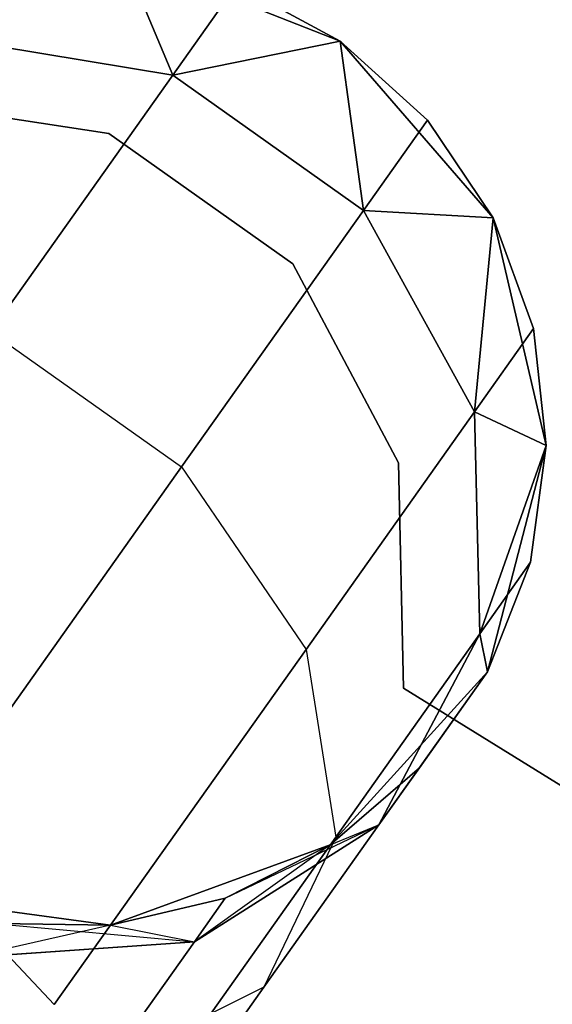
# Model space of a CAD drawing. Extents: x -91 to 91, y -91 to 262.
# Tile 29 of 256: x -35.02 to -33.93, y -50.49 to -48.47. Entities that reach past the tile are written whole.
import ezdxf

# ---------------------------------------------------------------- set-up
doc = ezdxf.new("R2010")
doc.units = 0
doc.header["$LTSCALE"] = 25.4
doc.layers.get('0').update_dxf_attribs({"linetype": 'CONTINUOUS'})

# ---------------------------------------------------------------- blocks, each defined once
blk = doc.blocks.new('ETE0_STL_1')
at = {"color": 0}
for p, q in [((-34.3645, -48.5166, 327.5076), (-34.8099, -48.3414, 327.5076)), ((-34.8099, -48.3414, 163.5076), (-34.3645, -48.5166, 163.5076)), ((-34.3645, -48.5166, 327.5076), (-34.8099, -48.3414, 327.5076)), ((-34.8099, -48.3414, 322.0076), (-34.7073, -48.5865, 320.8707)), ((-34.8099, -48.3414, 322.0076), (-34.7073, -48.5865, 320.8707)), ((-34.7073, -48.5865, 169.1445), (-34.8099, -48.3414, 168.0076)), ((-34.7073, -48.5865, 169.1445), (-34.8099, -48.3414, 168.0076)), ((-34.8099, -48.3414, 163.5076), (-34.3645, -48.5166, 163.5076)), ((-34.5765, -48.402, 322.0076), (-34.7073, -48.5865, 320.8707)), ((-34.5765, -48.402, 322.0076), (-34.7073, -48.5865, 320.8707)), ((-34.7073, -48.5865, 169.1445), (-34.5765, -48.402, 168.0076)), ((-34.7073, -48.5865, 169.1445), (-34.5765, -48.402, 168.0076)), ((-34.3645, -48.5166, 327.5076), (-34.5765, -48.402, 322.0076)), ((-34.3645, -48.5166, 322.0076), (-34.5765, -48.402, 322.0076)), ((-34.3645, -48.5166, 327.5076), (-34.5765, -48.402, 322.0076)), ((-34.3645, -48.5166, 322.0076), (-34.5765, -48.402, 322.0076)), ((-34.3645, -48.5166, 168.0076), (-34.5765, -48.402, 168.0076)), ((-34.5765, -48.402, 168.0076), (-34.3645, -48.5166, 163.5076)), ((-34.3645, -48.5166, 168.0076), (-34.5765, -48.402, 168.0076)), ((-34.5765, -48.402, 168.0076), (-34.3645, -48.5166, 163.5076)), ((-34.7073, -48.5865, 320.8707), (-35.1719, -48.5091, 320.9558)), ((-34.7073, -48.5865, 320.8707), (-35.1719, -48.5091, 320.9558)), ((-35.1719, -48.5091, 169.0594), (-34.7073, -48.5865, 169.1445)), ((-35.1719, -48.5091, 169.0594), (-34.7073, -48.5865, 169.1445)), ((-34.3645, -48.5166, 322.0076), (-34.7073, -48.5865, 320.8707)), ((-34.3645, -48.5166, 322.0076), (-34.7073, -48.5865, 320.8707)), ((-34.7073, -48.5865, 169.1445), (-34.3645, -48.5166, 168.0076)), ((-34.7073, -48.5865, 169.1445), (-34.3645, -48.5166, 168.0076)), ((-34.0515, -48.8788, 327.5076), (-34.3645, -48.5166, 327.5076)), ((-34.3645, -48.5166, 163.5076), (-34.0515, -48.8788, 163.5076)), ((-34.186, -48.6787, 322.0076), (-34.3645, -48.5166, 327.5076)), ((-34.0515, -48.8788, 327.5076), (-34.3645, -48.5166, 327.5076)), ((-34.186, -48.6787, 322.0076), (-34.3645, -48.5166, 327.5076)), ((-34.186, -48.6787, 322.0076), (-34.3645, -48.5166, 322.0076)), ((-34.3645, -48.5166, 322.0076), (-34.3645, -48.5166, 327.5076)), ((-34.3645, -48.5166, 322.0076), (-34.3645, -48.5166, 327.5076)), ((-34.3645, -48.5166, 322.0076), (-34.3168, -48.8632, 320.8707)), ((-34.186, -48.6787, 322.0076), (-34.3645, -48.5166, 322.0076)), ((-34.3645, -48.5166, 322.0076), (-34.3168, -48.8632, 320.8707)), ((-34.3168, -48.8632, 169.1445), (-34.3645, -48.5166, 168.0076)), ((-34.3168, -48.8632, 169.1445), (-34.3645, -48.5166, 168.0076)), ((-34.186, -48.6787, 168.0076), (-34.3645, -48.5166, 168.0076)), ((-34.3645, -48.5166, 168.0076), (-34.3645, -48.5166, 163.5076)), ((-34.3645, -48.5166, 168.0076), (-34.3645, -48.5166, 163.5076)), ((-34.186, -48.6787, 168.0076), (-34.3645, -48.5166, 168.0076)), ((-34.186, -48.6787, 168.0076), (-34.3645, -48.5166, 163.5076)), ((-34.186, -48.6787, 168.0076), (-34.3645, -48.5166, 163.5076)), ((-34.3645, -48.5166, 163.5076), (-34.0515, -48.8788, 163.5076)), ((-34.7073, -48.5865, 320.8707), (-35.0797, -49.1119, 319.9068)), ((-34.7073, -48.5865, 320.8707), (-35.0797, -49.1119, 319.9068)), ((-35.0797, -49.1119, 170.1084), (-34.7073, -48.5865, 169.1445)), ((-35.0797, -49.1119, 170.1084), (-34.7073, -48.5865, 169.1445)), ((-34.3168, -48.8632, 320.8707), (-34.7073, -48.5865, 320.8707)), ((-34.3168, -48.8632, 320.8707), (-34.7073, -48.5865, 320.8707)), ((-34.7073, -48.5865, 169.1445), (-34.3168, -48.8632, 169.1445)), ((-34.7073, -48.5865, 169.1445), (-34.3168, -48.8632, 169.1445)), ((-34.8378, -48.7056, 164.5076), (-35.2939, -48.636, 164.5076)), ((-35.2939, -48.636, 162.5076), (-34.8378, -48.7056, 162.5076)), ((-35.2939, -48.636, 162.5076), (-34.8378, -48.7056, 162.5076)), ((-34.8378, -48.7056, 164.5076), (-35.2939, -48.636, 164.5076)), ((-34.186, -48.6787, 322.0076), (-34.3168, -48.8632, 320.8707)), ((-34.186, -48.6787, 322.0076), (-34.3168, -48.8632, 320.8707)), ((-34.3168, -48.8632, 169.1445), (-34.186, -48.6787, 168.0076)), ((-34.3168, -48.8632, 169.1445), (-34.186, -48.6787, 168.0076)), ((-34.0515, -48.8788, 322.0076), (-34.186, -48.6787, 322.0076)), ((-34.186, -48.6787, 322.0076), (-34.0515, -48.8788, 327.5076)), ((-34.186, -48.6787, 322.0076), (-34.0515, -48.8788, 327.5076)), ((-34.0515, -48.8788, 322.0076), (-34.186, -48.6787, 322.0076)), ((-34.0515, -48.8788, 168.0076), (-34.186, -48.6787, 168.0076)), ((-34.186, -48.6787, 168.0076), (-34.0515, -48.8788, 163.5076)), ((-34.186, -48.6787, 168.0076), (-34.0515, -48.8788, 163.5076)), ((-34.0515, -48.8788, 168.0076), (-34.186, -48.6787, 168.0076)), ((-34.4615, -48.9726, 164.5076), (-34.8378, -48.7056, 164.5076)), ((-34.8378, -48.7056, 164.5076), (-34.8378, -48.7056, 162.5076)), ((-34.8378, -48.7056, 162.5076), (-34.4615, -48.9726, 162.5076)), ((-34.8378, -48.7056, 164.5076), (-34.8378, -48.7056, 162.5076)), ((-34.8378, -48.7056, 162.5076), (-34.4615, -48.9726, 162.5076)), ((-34.4615, -48.9726, 164.5076), (-34.8378, -48.7056, 164.5076)), ((-34.3168, -48.8632, 320.8707), (-34.6892, -49.3887, 319.9068)), ((-34.3168, -48.8632, 320.8707), (-34.6892, -49.3887, 319.9068)), ((-34.6892, -49.3887, 170.1084), (-34.3168, -48.8632, 169.1445)), ((-34.6892, -49.3887, 170.1084), (-34.3168, -48.8632, 169.1445)), ((-34.0515, -48.8788, 322.0076), (-34.3168, -48.8632, 320.8707)), ((-34.0515, -48.8788, 322.0076), (-34.3168, -48.8632, 320.8707)), ((-34.0898, -49.276, 320.9558), (-34.3168, -48.8632, 320.8707)), ((-34.0898, -49.276, 320.9558), (-34.3168, -48.8632, 320.8707)), ((-34.3168, -48.8632, 169.1445), (-34.0515, -48.8788, 168.0076)), ((-34.3168, -48.8632, 169.1445), (-34.0515, -48.8788, 168.0076)), ((-34.3168, -48.8632, 169.1445), (-34.0898, -49.276, 169.0594)), ((-34.3168, -48.8632, 169.1445), (-34.0898, -49.276, 169.0594)), ((-34.0515, -48.8788, 322.0076), (-34.0898, -49.276, 320.9558)), ((-34.0515, -48.8788, 322.0076), (-34.0898, -49.276, 320.9558)), ((-34.0898, -49.276, 169.0594), (-34.0515, -48.8788, 168.0076)), ((-34.0898, -49.276, 169.0594), (-34.0515, -48.8788, 168.0076)), ((-33.9428, -49.3449, 327.5076), (-34.0515, -48.8788, 327.5076)), ((-34.0515, -48.8788, 163.5076), (-33.9428, -49.3449, 163.5076)), ((-33.9689, -49.1053, 322.0076), (-34.0515, -48.8788, 327.5076)), ((-33.9428, -49.3449, 327.5076), (-34.0515, -48.8788, 327.5076)), ((-33.9689, -49.1053, 322.0076), (-34.0515, -48.8788, 322.0076)), ((-34.0515, -48.8788, 322.0076), (-34.0515, -48.8788, 327.5076)), ((-33.9689, -49.1053, 322.0076), (-34.0515, -48.8788, 327.5076)), ((-34.0515, -48.8788, 322.0076), (-34.0515, -48.8788, 327.5076)), ((-33.9689, -49.1053, 322.0076), (-34.0515, -48.8788, 322.0076)), ((-33.9689, -49.1053, 168.0076), (-34.0515, -48.8788, 168.0076)), ((-34.0515, -48.8788, 163.5076), (-33.9689, -49.1053, 168.0076)), ((-34.0515, -48.8788, 163.5076), (-33.9428, -49.3449, 163.5076)), ((-34.0515, -48.8788, 168.0076), (-34.0515, -48.8788, 163.5076)), ((-34.0515, -48.8788, 168.0076), (-34.0515, -48.8788, 163.5076)), ((-33.9689, -49.1053, 168.0076), (-34.0515, -48.8788, 168.0076)), ((-34.0515, -48.8788, 163.5076), (-33.9689, -49.1053, 168.0076)), ((-34.2451, -49.3801, 164.5076), (-34.4615, -48.9726, 164.5076)), ((-34.4615, -48.9726, 164.5076), (-34.4615, -48.9726, 162.5076)), ((-34.4615, -48.9726, 162.5076), (-34.2451, -49.3801, 162.5076)), ((-34.4615, -48.9726, 164.5076), (-34.4615, -48.9726, 162.5076)), ((-34.4615, -48.9726, 162.5076), (-34.2451, -49.3801, 162.5076)), ((-34.2451, -49.3801, 164.5076), (-34.4615, -48.9726, 164.5076)), ((-35.0797, -49.1119, 319.9068), (-34.6892, -49.3887, 319.9068)), ((-35.0797, -49.1119, 319.9068), (-34.6892, -49.3887, 319.9068)), ((-35.0797, -49.1119, 170.1084), (-34.6892, -49.3887, 170.1084)), ((-35.0797, -49.1119, 170.1084), (-34.6892, -49.3887, 170.1084)), ((-33.9689, -49.1053, 322.0076), (-34.0898, -49.276, 320.9558)), ((-33.9689, -49.1053, 322.0076), (-34.0898, -49.276, 320.9558)), ((-34.0898, -49.276, 169.0594), (-33.9689, -49.1053, 168.0076)), ((-34.0898, -49.276, 169.0594), (-33.9689, -49.1053, 168.0076)), ((-33.9428, -49.3449, 322.0076), (-33.9689, -49.1053, 322.0076)), ((-33.9689, -49.1053, 322.0076), (-33.9428, -49.3449, 327.5076)), ((-33.9689, -49.1053, 322.0076), (-33.9428, -49.3449, 327.5076)), ((-33.9428, -49.3449, 322.0076), (-33.9689, -49.1053, 322.0076)), ((-33.9428, -49.3449, 168.0076), (-33.9689, -49.1053, 168.0076)), ((-33.9689, -49.1053, 168.0076), (-33.9428, -49.3449, 163.5076)), ((-33.9689, -49.1053, 168.0076), (-33.9428, -49.3449, 163.5076)), ((-33.9428, -49.3449, 168.0076), (-33.9689, -49.1053, 168.0076)), ((-34.0898, -49.276, 320.9558), (-34.4343, -49.7621, 320.0641)), ((-34.0898, -49.276, 320.9558), (-34.4343, -49.7621, 320.0641)), ((-34.4343, -49.7621, 169.9511), (-34.0898, -49.276, 169.0594)), ((-34.4343, -49.7621, 169.9511), (-34.0898, -49.276, 169.0594)), ((-33.9428, -49.3449, 322.0076), (-34.0898, -49.276, 320.9558)), ((-33.9428, -49.3449, 322.0076), (-34.0898, -49.276, 320.9558)), ((-34.0784, -49.7301, 321.1065), (-34.0898, -49.276, 320.9558)), ((-34.0784, -49.7301, 321.1065), (-34.0898, -49.276, 320.9558)), ((-34.0898, -49.276, 169.0594), (-33.9428, -49.3449, 168.0076)), ((-34.0898, -49.276, 169.0594), (-33.9428, -49.3449, 168.0076)), ((-34.0898, -49.276, 169.0594), (-34.0784, -49.7301, 168.9087)), ((-34.0898, -49.276, 169.0594), (-34.0784, -49.7301, 168.9087)), ((-33.9428, -49.3449, 322.0076), (-34.0784, -49.7301, 321.1065)), ((-33.9428, -49.3449, 322.0076), (-34.0784, -49.7301, 321.1065)), ((-34.0784, -49.7301, 168.9087), (-33.9428, -49.3449, 168.0076)), ((-34.0784, -49.7301, 168.9087), (-33.9428, -49.3449, 168.0076)), ((-34.0631, -49.8082, 327.5076), (-33.9428, -49.3449, 327.5076)), ((-33.9428, -49.3449, 163.5076), (-34.0631, -49.8082, 163.5076)), ((-34.0631, -49.8082, 327.5076), (-33.9428, -49.3449, 327.5076)), ((-33.9428, -49.3449, 163.5076), (-34.0631, -49.8082, 163.5076)), ((-33.9748, -49.5838, 322.0076), (-33.9428, -49.3449, 327.5076)), ((-33.9748, -49.5838, 322.0076), (-33.9428, -49.3449, 322.0076)), ((-33.9748, -49.5838, 322.0076), (-33.9428, -49.3449, 327.5076)), ((-33.9748, -49.5838, 322.0076), (-33.9428, -49.3449, 322.0076)), ((-33.9748, -49.5838, 168.0076), (-33.9428, -49.3449, 168.0076)), ((-33.9428, -49.3449, 163.5076), (-33.9748, -49.5838, 168.0076)), ((-33.9748, -49.5838, 168.0076), (-33.9428, -49.3449, 168.0076)), ((-33.9428, -49.3449, 163.5076), (-33.9748, -49.5838, 168.0076)), ((-33.9428, -49.3449, 322.0076), (-33.9428, -49.3449, 327.5076)), ((-33.9428, -49.3449, 322.0076), (-33.9428, -49.3449, 327.5076)), ((-33.9428, -49.3449, 168.0076), (-33.9428, -49.3449, 163.5076)), ((-33.9428, -49.3449, 168.0076), (-33.9428, -49.3449, 163.5076)), ((-34.6892, -49.3887, 319.9068), (-35.2465, -50.1751, 319.2628)), ((-34.6892, -49.3887, 319.9068), (-35.2465, -50.1751, 319.2628)), ((-35.2465, -50.1751, 170.7524), (-34.6892, -49.3887, 170.1084)), ((-35.2465, -50.1751, 170.7524), (-34.6892, -49.3887, 170.1084)), ((-34.6892, -49.3887, 319.9068), (-34.4343, -49.7621, 320.0641)), ((-34.6892, -49.3887, 319.9068), (-34.4343, -49.7621, 320.0641)), ((-34.6892, -49.3887, 170.1084), (-34.4343, -49.7621, 169.9511)), ((-34.6892, -49.3887, 170.1084), (-34.4343, -49.7621, 169.9511)), ((-34.2346, -49.8414, 164.5076), (-34.2451, -49.3801, 164.5076)), ((-34.2451, -49.3801, 164.5076), (-34.2451, -49.3801, 162.5076)), ((-34.2451, -49.3801, 162.5076), (-34.2346, -49.8414, 162.5076)), ((-34.2451, -49.3801, 164.5076), (-34.2451, -49.3801, 162.5076)), ((-34.2451, -49.3801, 162.5076), (-34.2346, -49.8414, 162.5076)), ((-34.2346, -49.8414, 164.5076), (-34.2451, -49.3801, 164.5076)), ((-33.9748, -49.5838, 322.0076), (-34.0784, -49.7301, 321.1065)), ((-33.9748, -49.5838, 322.0076), (-34.0784, -49.7301, 321.1065)), ((-34.0784, -49.7301, 168.9087), (-33.9748, -49.5838, 168.0076)), ((-34.0784, -49.7301, 168.9087), (-33.9748, -49.5838, 168.0076)), ((-34.0631, -49.8082, 322.0076), (-33.9748, -49.5838, 322.0076)), ((-33.9748, -49.5838, 322.0076), (-34.0631, -49.8082, 327.5076)), ((-33.9748, -49.5838, 322.0076), (-34.0631, -49.8082, 327.5076)), ((-34.0631, -49.8082, 322.0076), (-33.9748, -49.5838, 322.0076)), ((-34.0631, -49.8082, 168.0076), (-33.9748, -49.5838, 168.0076)), ((-33.9748, -49.5838, 168.0076), (-34.0631, -49.8082, 163.5076)), ((-33.9748, -49.5838, 168.0076), (-34.0631, -49.8082, 163.5076)), ((-34.0631, -49.8082, 168.0076), (-33.9748, -49.5838, 168.0076)), ((-34.0784, -49.7301, 321.1065), (-34.3736, -50.1465, 320.3427)), ((-34.0784, -49.7301, 321.1065), (-34.3736, -50.1465, 320.3427)), ((-34.3736, -50.1465, 169.6726), (-34.0784, -49.7301, 168.9087)), ((-34.3736, -50.1465, 169.6726), (-34.0784, -49.7301, 168.9087)), ((-34.2852, -50.1216, 321.2884), (-34.0784, -49.7301, 321.1065)), ((-34.2852, -50.1216, 321.2884), (-34.0784, -49.7301, 321.1065)), ((-34.0784, -49.7301, 168.9087), (-34.2852, -50.1216, 168.7269)), ((-34.0784, -49.7301, 168.9087), (-34.2852, -50.1216, 168.7269)), ((-34.0631, -49.8082, 322.0076), (-34.0784, -49.7301, 321.1065)), ((-34.0631, -49.8082, 322.0076), (-34.0784, -49.7301, 321.1065)), ((-34.0784, -49.7301, 168.9087), (-34.0631, -49.8082, 168.0076)), ((-34.0784, -49.7301, 168.9087), (-34.0631, -49.8082, 168.0076)), ((-34.4343, -49.7621, 320.0641), (-34.9499, -50.4896, 319.4683)), ((-34.4343, -49.7621, 320.0641), (-34.9499, -50.4896, 319.4683)), ((-34.9499, -50.4896, 170.5469), (-34.4343, -49.7621, 169.9511)), ((-34.9499, -50.4896, 170.5469), (-34.4343, -49.7621, 169.9511)), ((-34.4343, -49.7621, 320.0641), (-34.3736, -50.1465, 320.3427)), ((-34.4343, -49.7621, 320.0641), (-34.3736, -50.1465, 320.3427)), ((-34.4343, -49.7621, 169.9511), (-34.3736, -50.1465, 169.6726)), ((-34.4343, -49.7621, 169.9511), (-34.3736, -50.1465, 169.6726)), ((-34.3849, -50.1625, 327.5076), (-34.0631, -49.8082, 327.5076)), ((-34.0631, -49.8082, 163.5076), (-34.3849, -50.1625, 163.5076)), ((-34.3849, -50.1625, 327.5076), (-34.0631, -49.8082, 327.5076)), ((-34.0631, -49.8082, 163.5076), (-34.3849, -50.1625, 163.5076)), ((-34.0631, -49.8082, 322.0076), (-34.2852, -50.1216, 321.2884)), ((-34.0631, -49.8082, 322.0076), (-34.2852, -50.1216, 321.2884)), ((-34.2852, -50.1216, 168.7269), (-34.0631, -49.8082, 168.0076)), ((-34.2852, -50.1216, 168.7269), (-34.0631, -49.8082, 168.0076)), ((-34.2024, -50.0049, 322.0076), (-34.0631, -49.8082, 327.5076)), ((-34.2024, -50.0049, 322.0076), (-34.0631, -49.8082, 327.5076)), ((-34.0631, -49.8082, 163.5076), (-34.2024, -50.0049, 168.0076)), ((-34.0631, -49.8082, 163.5076), (-34.2024, -50.0049, 168.0076)), ((-34.0631, -49.8082, 322.0076), (-34.0631, -49.8082, 327.5076)), ((-34.0631, -49.8082, 322.0076), (-34.0631, -49.8082, 327.5076)), ((-34.0631, -49.8082, 168.0076), (-34.0631, -49.8082, 163.5076)), ((-34.0631, -49.8082, 168.0076), (-34.0631, -49.8082, 163.5076)), ((-29.4676, -52.7999, 164.5076), (-34.2346, -49.8414, 164.5076)), ((-34.2346, -49.8414, 164.5076), (-34.2346, -49.8414, 162.5076)), ((-34.2346, -49.8414, 162.5076), (-29.4676, -52.7999, 162.5076)), ((-34.2346, -49.8414, 164.5076), (-34.2346, -49.8414, 162.5076)), ((-34.2346, -49.8414, 162.5076), (-29.4676, -52.7999, 162.5076)), ((-29.4676, -52.7999, 164.5076), (-34.2346, -49.8414, 164.5076)), ((-34.3849, -50.1625, 322.0076), (-34.2024, -50.0049, 322.0076)), ((-34.2024, -50.0049, 322.0076), (-34.3849, -50.1625, 327.5076)), ((-34.2024, -50.0049, 322.0076), (-34.3849, -50.1625, 327.5076)), ((-34.3849, -50.1625, 322.0076), (-34.2024, -50.0049, 322.0076)), ((-34.3849, -50.1625, 168.0076), (-34.2024, -50.0049, 168.0076)), ((-34.2024, -50.0049, 168.0076), (-34.3849, -50.1625, 163.5076)), ((-34.2024, -50.0049, 168.0076), (-34.3849, -50.1625, 163.5076)), ((-34.3849, -50.1625, 168.0076), (-34.2024, -50.0049, 168.0076)), ((-34.2024, -50.0049, 322.0076), (-34.2852, -50.1216, 321.2884)), ((-34.2024, -50.0049, 322.0076), (-34.2852, -50.1216, 321.2884)), ((-34.2852, -50.1216, 168.7269), (-34.2024, -50.0049, 168.0076)), ((-34.2852, -50.1216, 168.7269), (-34.2024, -50.0049, 168.0076)), ((-34.6627, -50.3608, 321.4596), (-34.2852, -50.1216, 321.2884)), ((-34.6627, -50.3608, 321.4596), (-34.2852, -50.1216, 321.2884)), ((-34.2852, -50.1216, 168.7269), (-34.6627, -50.3608, 168.5556)), ((-34.2852, -50.1216, 168.7269), (-34.6627, -50.3608, 168.5556)), ((-34.5997, -50.2719, 168.0076), (-34.2852, -50.1216, 168.7269)), ((-34.5997, -50.2719, 168.0076), (-34.2852, -50.1216, 168.7269)), ((-34.2852, -50.1216, 321.2884), (-34.5207, -50.454, 320.6786)), ((-34.2852, -50.1216, 321.2884), (-34.5207, -50.454, 320.6786)), ((-34.5207, -50.454, 169.3366), (-34.2852, -50.1216, 168.7269)), ((-34.5207, -50.454, 169.3366), (-34.2852, -50.1216, 168.7269)), ((-34.3849, -50.1625, 322.0076), (-34.2852, -50.1216, 321.2884)), ((-34.3849, -50.1625, 322.0076), (-34.2852, -50.1216, 321.2884)), ((-34.3849, -50.1625, 168.0076), (-34.2852, -50.1216, 168.7269)), ((-34.3849, -50.1625, 168.0076), (-34.2852, -50.1216, 168.7269)), ((-34.8345, -50.3267, 327.5076), (-34.3849, -50.1625, 327.5076)), ((-34.3849, -50.1625, 163.5076), (-34.8345, -50.3267, 163.5076)), ((-34.8345, -50.3267, 327.5076), (-34.3849, -50.1625, 327.5076)), ((-34.3849, -50.1625, 163.5076), (-34.8345, -50.3267, 163.5076)), ((-34.3736, -50.1465, 320.3427), (-34.8152, -50.7698, 319.8322)), ((-34.3736, -50.1465, 320.3427), (-34.8152, -50.7698, 319.8322)), ((-34.8152, -50.7698, 170.183), (-34.3736, -50.1465, 169.6726)), ((-34.8152, -50.7698, 170.183), (-34.3736, -50.1465, 169.6726)), ((-34.3849, -50.1625, 322.0076), (-34.6627, -50.3608, 321.4596)), ((-34.3849, -50.1625, 322.0076), (-34.6627, -50.3608, 321.4596)), ((-34.5997, -50.2719, 322.0076), (-34.3849, -50.1625, 327.5076)), ((-34.5997, -50.2719, 322.0076), (-34.3849, -50.1625, 322.0076)), ((-34.5997, -50.2719, 322.0076), (-34.3849, -50.1625, 327.5076)), ((-34.5997, -50.2719, 322.0076), (-34.3849, -50.1625, 322.0076)), ((-34.5997, -50.2719, 168.0076), (-34.3849, -50.1625, 168.0076)), ((-34.3849, -50.1625, 163.5076), (-34.5997, -50.2719, 168.0076)), ((-34.5997, -50.2719, 168.0076), (-34.3849, -50.1625, 168.0076)), ((-34.3849, -50.1625, 163.5076), (-34.5997, -50.2719, 168.0076)), ((-34.3736, -50.1465, 320.3427), (-34.5207, -50.454, 320.6786)), ((-34.3736, -50.1465, 320.3427), (-34.5207, -50.454, 320.6786)), ((-34.3736, -50.1465, 169.6726), (-34.5207, -50.454, 169.3366)), ((-34.3736, -50.1465, 169.6726), (-34.5207, -50.454, 169.3366)), ((-34.3849, -50.1625, 322.0076), (-34.3849, -50.1625, 327.5076)), ((-34.3849, -50.1625, 322.0076), (-34.3849, -50.1625, 327.5076)), ((-34.3849, -50.1625, 168.0076), (-34.3849, -50.1625, 163.5076)), ((-34.3849, -50.1625, 168.0076), (-34.3849, -50.1625, 163.5076)), ((-35.2465, -50.1751, 319.2628), (-34.9499, -50.4896, 319.4683)), ((-35.2465, -50.1751, 319.2628), (-34.9499, -50.4896, 319.4683)), ((-34.9499, -50.4896, 170.5469), (-35.2465, -50.1751, 170.7524)), ((-34.9499, -50.4896, 170.5469), (-35.2465, -50.1751, 170.7524)), ((-35.3088, -50.2631, 327.5076), (-34.8345, -50.3267, 327.5076)), ((-34.8345, -50.3267, 163.5076), (-35.3088, -50.2631, 163.5076)), ((-35.3088, -50.2631, 327.5076), (-34.8345, -50.3267, 327.5076)), ((-34.8345, -50.3267, 163.5076), (-35.3088, -50.2631, 163.5076)), ((-34.8345, -50.3267, 322.0076), (-34.5997, -50.2719, 322.0076)), ((-34.5997, -50.2719, 322.0076), (-34.8345, -50.3267, 327.5076)), ((-34.5997, -50.2719, 322.0076), (-34.8345, -50.3267, 327.5076)), ((-34.8345, -50.3267, 322.0076), (-34.5997, -50.2719, 322.0076)), ((-34.8345, -50.3267, 168.0076), (-34.5997, -50.2719, 168.0076)), ((-34.5997, -50.2719, 168.0076), (-34.8345, -50.3267, 163.5076)), ((-34.5997, -50.2719, 168.0076), (-34.8345, -50.3267, 163.5076)), ((-34.8345, -50.3267, 168.0076), (-34.5997, -50.2719, 168.0076)), ((-34.5997, -50.2719, 322.0076), (-34.6627, -50.3608, 321.4596)), ((-34.5997, -50.2719, 322.0076), (-34.6627, -50.3608, 321.4596)), ((-34.6627, -50.3608, 168.5556), (-34.5997, -50.2719, 168.0076)), ((-34.6627, -50.3608, 168.5556), (-34.5997, -50.2719, 168.0076)), ((-35.0755, -50.3237, 322.0076), (-34.8345, -50.3267, 327.5076)), ((-35.0755, -50.3237, 322.0076), (-34.8345, -50.3267, 322.0076)), ((-35.0755, -50.3237, 322.0076), (-34.8345, -50.3267, 327.5076)), ((-35.0755, -50.3237, 322.0076), (-34.8345, -50.3267, 322.0076)), ((-35.0755, -50.3237, 168.0076), (-34.6627, -50.3608, 168.5556)), ((-35.0755, -50.3237, 168.0076), (-34.6627, -50.3608, 168.5556)), ((-35.0755, -50.3237, 168.0076), (-34.8345, -50.3267, 168.0076)), ((-34.8345, -50.3267, 163.5076), (-35.0755, -50.3237, 168.0076)), ((-35.0755, -50.3237, 168.0076), (-34.8345, -50.3267, 168.0076)), ((-34.8345, -50.3267, 163.5076), (-35.0755, -50.3237, 168.0076)), ((-34.8345, -50.3267, 322.0076), (-35.1246, -50.3929, 321.5811)), ((-34.8345, -50.3267, 322.0076), (-35.1246, -50.3929, 321.5811)), ((-34.8345, -50.3267, 322.0076), (-34.8345, -50.3267, 327.5076)), ((-34.8345, -50.3267, 322.0076), (-34.8345, -50.3267, 327.5076)), ((-34.8345, -50.3267, 322.0076), (-34.6627, -50.3608, 321.4596)), ((-34.8345, -50.3267, 322.0076), (-34.6627, -50.3608, 321.4596)), ((-34.8345, -50.3267, 168.0076), (-34.6627, -50.3608, 168.5556)), ((-34.8345, -50.3267, 168.0076), (-34.6627, -50.3608, 168.5556)), ((-34.8345, -50.3267, 168.0076), (-34.8345, -50.3267, 163.5076)), ((-34.8345, -50.3267, 168.0076), (-34.8345, -50.3267, 163.5076)), ((-34.6627, -50.3608, 321.4596), (-35.1246, -50.3929, 321.5811)), ((-34.6627, -50.3608, 321.4596), (-35.1246, -50.3929, 321.5811)), ((-35.1246, -50.3929, 168.4341), (-34.6627, -50.3608, 168.5556)), ((-35.1246, -50.3929, 168.4341), (-34.6627, -50.3608, 168.5556)), ((-34.6627, -50.3608, 321.4596), (-34.8422, -50.614, 320.9951)), ((-34.6627, -50.3608, 321.4596), (-34.8422, -50.614, 320.9951)), ((-34.8422, -50.614, 169.0201), (-34.6627, -50.3608, 168.5556)), ((-34.8422, -50.614, 169.0201), (-34.6627, -50.3608, 168.5556)), ((-34.5207, -50.454, 320.6786), (-34.8733, -50.9515, 320.2712)), ((-34.5207, -50.454, 320.6786), (-34.8733, -50.9515, 320.2712)), ((-34.8733, -50.9515, 169.744), (-34.5207, -50.454, 169.3366)), ((-34.8733, -50.9515, 169.744), (-34.5207, -50.454, 169.3366)), ((-34.5207, -50.454, 320.6786), (-34.8422, -50.614, 320.9951)), ((-34.5207, -50.454, 320.6786), (-34.8422, -50.614, 320.9951)), ((-34.5207, -50.454, 169.3366), (-34.8422, -50.614, 169.0201)), ((-34.5207, -50.454, 169.3366), (-34.8422, -50.614, 169.0201))]:
    blk.add_line(p, q, dxfattribs=at)

msp = doc.modelspace()

# ---------------------------------------------------------------- block references
at = {"color": 253}
msp.add_blockref('ETE0_STL_1', (0, 0), dxfattribs=at)

doc.saveas('drawing.dxf')
